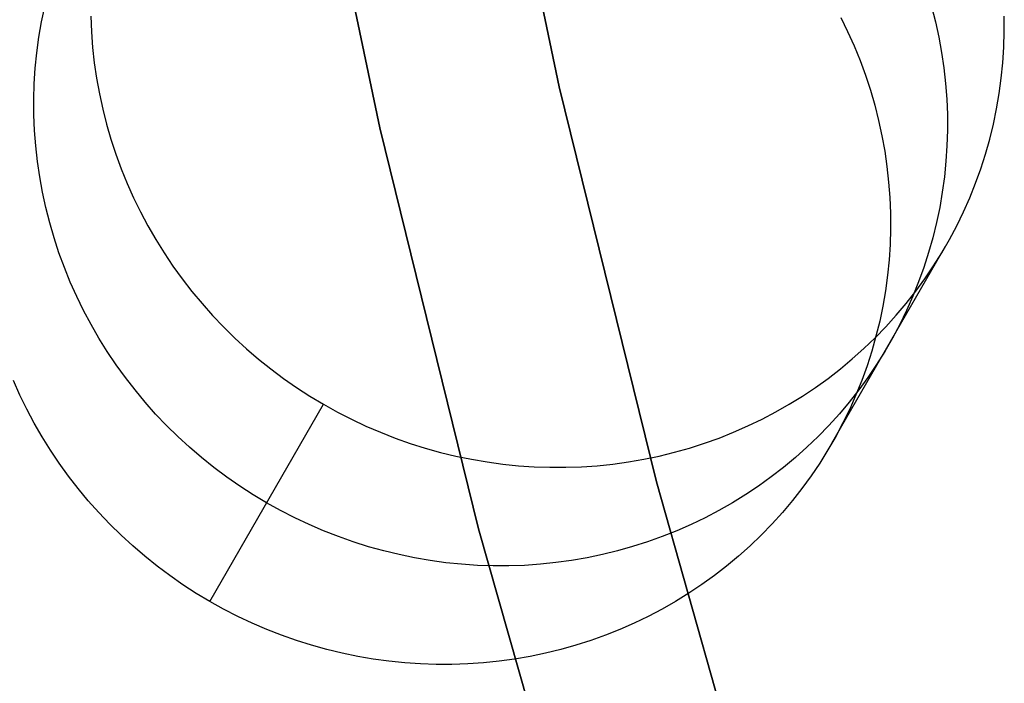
# Model space of a CAD drawing. Header units: millimetres. Extents: x 6239 to 7218, y -13987 to -13139.
# Tile 75 of 256: x 6663.15 to 6668.5, y -13474.84 to -13471.24. Entities that reach past the tile are written whole.
import ezdxf

# ---------------------------------------------------------------- set-up
doc = ezdxf.new("R2010")
doc.units = ezdxf.units.MM

msp = doc.modelspace()

# ---------------------------------------------------------------- linework, layer by layer
at = {"color": 7, "true_color": 0xffffff}
for p, q in [((6666.0838, -13471.6021, 259.6), (6665.6295, -13469.44, 259.6)), ((6666.0838, -13471.6021, 259.6), (6665.6295, -13469.44, 259.6)), ((6665.6295, -13469.44, 231.7162), (6666.0838, -13471.6021, 231.7162)), ((6665.6295, -13469.44, 245.6581), (6666.0838, -13471.6021, 245.6581)), ((6665.6295, -13469.44, 231.7162), (6666.0838, -13471.6021, 231.7162)), ((6665.1089, -13471.8246, 259.6), (6664.6474, -13469.6287, 259.6)), ((6664.6474, -13469.6287, 231.7162), (6665.1089, -13471.8246, 231.7162)), ((6665.1089, -13471.8246, 259.6), (6664.6474, -13469.6287, 259.6)), ((6664.6474, -13469.6287, 231.7162), (6665.1089, -13471.8246, 231.7162)), ((6664.6474, -13469.6287, 245.6581), (6665.1089, -13471.8246, 245.6581)), ((6663.2692, -13471.2491, 55.7115), (6663.2864, -13471.1666, 55.73)), ((6668.109, -13471.1657, 56.2869), (6668.13, -13471.2482, 56.2728)), ((6663.537, -13471.2177, 52.9264), (6663.5404, -13471.3023, 52.9099)), ((6663.537, -13471.2177, 52.9264), (6663.5404, -13471.3023, 52.9099)), ((6667.615, -13471.2244, 59.0405), (6667.6526, -13471.3012, 59.0295)), ((6667.615, -13471.2244, 59.0405), (6667.6526, -13471.3012, 59.0295)), ((6668.5044, -13471.3014, 53.4831), (6668.504, -13471.2168, 53.4999)), ((6668.5044, -13471.3014, 53.4831), (6668.504, -13471.2168, 53.4999)), ((6663.2549, -13471.3323, 55.6933), (6663.2692, -13471.2491, 55.7115)), ((6668.13, -13471.2482, 56.2728), (6668.1481, -13471.3313, 56.2583)), ((6663.2436, -13471.4159, 55.6752), (6663.2549, -13471.3323, 55.6933)), ((6663.5404, -13471.3023, 52.9099), (6663.5468, -13471.3869, 52.8937)), ((6663.5404, -13471.3023, 52.9099), (6663.5468, -13471.3869, 52.8937)), ((6667.6526, -13471.3012, 59.0295), (6667.6875, -13471.3793, 59.0179)), ((6667.6526, -13471.3012, 59.0295), (6667.6875, -13471.3793, 59.0179)), ((6668.1481, -13471.3313, 56.2583), (6668.1633, -13471.415, 56.2433)), ((6668.5019, -13471.3859, 53.4659), (6668.5044, -13471.3014, 53.4831)), ((6668.5019, -13471.3859, 53.4659), (6668.5044, -13471.3014, 53.4831)), ((6663.5468, -13471.3869, 52.8937), (6663.5561, -13471.4712, 52.8779)), ((6663.5468, -13471.3869, 52.8937), (6663.5561, -13471.4712, 52.8779)), ((6667.6875, -13471.3793, 59.0179), (6667.7198, -13471.4584, 59.0058)), ((6667.6875, -13471.3793, 59.0179), (6667.7198, -13471.4584, 59.0058)), ((6668.4965, -13471.4703, 53.4484), (6668.5019, -13471.3859, 53.4659)), ((6668.4965, -13471.4703, 53.4484), (6668.5019, -13471.3859, 53.4659)), ((6663.2351, -13471.4999, 55.6575), (6663.2436, -13471.4159, 55.6752)), ((6667.7198, -13471.4584, 59.0058), (6667.7492, -13471.5386, 58.9932)), ((6667.7198, -13471.4584, 59.0058), (6667.7492, -13471.5386, 58.9932)), ((6668.1633, -13471.415, 56.2433), (6668.1755, -13471.499, 56.2279)), ((6663.2297, -13471.5843, 55.64), (6663.2351, -13471.4999, 55.6575)), ((6663.5561, -13471.4712, 52.8779), (6663.5684, -13471.5552, 52.8625)), ((6663.5561, -13471.4712, 52.8779), (6663.5684, -13471.5552, 52.8625)), ((6668.1755, -13471.499, 56.2279), (6668.1849, -13471.5833, 56.2122)), ((6668.4881, -13471.5543, 53.4306), (6668.4965, -13471.4703, 53.4484)), ((6668.4881, -13471.5543, 53.4306), (6668.4965, -13471.4703, 53.4484)), ((6663.5684, -13471.5552, 52.8625), (6663.5836, -13471.6389, 52.8476)), ((6663.5684, -13471.5552, 52.8625), (6663.5836, -13471.6389, 52.8476)), ((6667.7492, -13471.5386, 58.9932), (6667.7759, -13471.6196, 58.98)), ((6667.7492, -13471.5386, 58.9932), (6667.7759, -13471.6196, 58.98)), ((6668.4767, -13471.6379, 53.4126), (6668.4881, -13471.5543, 53.4306)), ((6668.4767, -13471.6379, 53.4126), (6668.4881, -13471.5543, 53.4306)), ((6663.2272, -13471.6688, 55.6228), (6663.2297, -13471.5843, 55.64)), ((6666.6126, -13473.7473, 259.6), (6666.0838, -13471.6021, 259.6)), ((6666.6126, -13473.7473, 259.6), (6666.0838, -13471.6021, 259.6)), ((6666.0838, -13471.6021, 231.7162), (6666.6126, -13473.7473, 231.7162)), ((6666.0838, -13471.6021, 245.6581), (6666.6126, -13473.7473, 245.6581)), ((6666.0838, -13471.6021, 231.7162), (6666.6126, -13473.7473, 231.7162)), ((6667.7759, -13471.6196, 58.98), (6667.7997, -13471.7014, 58.9664)), ((6667.7759, -13471.6196, 58.98), (6667.7997, -13471.7014, 58.9664)), ((6668.1849, -13471.5833, 56.2122), (6668.1912, -13471.6679, 56.196)), ((6663.2277, -13471.7534, 55.6059), (6663.2272, -13471.6688, 55.6228)), ((6663.5836, -13471.6389, 52.8476), (6663.6016, -13471.722, 52.833)), ((6663.5836, -13471.6389, 52.8476), (6663.6016, -13471.722, 52.833)), ((6668.1912, -13471.6679, 56.196), (6668.1947, -13471.7525, 56.1795)), ((6668.4625, -13471.7211, 53.3943), (6668.4767, -13471.6379, 53.4126)), ((6668.4625, -13471.7211, 53.3943), (6668.4767, -13471.6379, 53.4126)), ((6663.6016, -13471.722, 52.833), (6663.6226, -13471.8045, 52.819)), ((6663.6016, -13471.722, 52.833), (6663.6226, -13471.8045, 52.819)), ((6667.7997, -13471.7014, 58.9664), (6667.8207, -13471.7839, 58.9523)), ((6667.7997, -13471.7014, 58.9664), (6667.8207, -13471.7839, 58.9523)), ((6668.4453, -13471.8036, 53.3758), (6668.4625, -13471.7211, 53.3943)), ((6668.4453, -13471.8036, 53.3758), (6668.4625, -13471.7211, 53.3943)), ((6663.2311, -13471.8381, 55.5894), (6663.2277, -13471.7534, 55.6059)), ((6668.1947, -13471.7525, 56.1795), (6668.1951, -13471.8371, 56.1626)), ((6663.6226, -13471.8045, 52.819), (6663.6464, -13471.8863, 52.8054)), ((6663.6226, -13471.8045, 52.819), (6663.6464, -13471.8863, 52.8054)), ((6665.6459, -13474.0033, 259.6), (6665.1089, -13471.8246, 259.6)), ((6665.1089, -13471.8246, 231.7162), (6665.6459, -13474.0033, 231.7162)), ((6665.6459, -13474.0033, 259.6), (6665.1089, -13471.8246, 259.6)), ((6665.1089, -13471.8246, 231.7162), (6665.6459, -13474.0033, 231.7162)), ((6665.1089, -13471.8246, 245.6581), (6665.6459, -13474.0033, 245.6581)), ((6667.8207, -13471.7839, 58.9523), (6667.8388, -13471.8671, 58.9378)), ((6667.8207, -13471.7839, 58.9523), (6667.8388, -13471.8671, 58.9378)), ((6668.4252, -13471.8854, 53.3572), (6668.4453, -13471.8036, 53.3758)), ((6668.4252, -13471.8854, 53.3572), (6668.4453, -13471.8036, 53.3758)), ((6663.2375, -13471.9226, 55.5732), (6663.2311, -13471.8381, 55.5894)), ((6663.6464, -13471.8863, 52.8054), (6663.6731, -13471.9674, 52.7922)), ((6663.6464, -13471.8863, 52.8054), (6663.6731, -13471.9674, 52.7922)), ((6667.8388, -13471.8671, 58.9378), (6667.854, -13471.9507, 58.9228)), ((6667.8388, -13471.8671, 58.9378), (6667.854, -13471.9507, 58.9228)), ((6668.1951, -13471.8371, 56.1626), (6668.1926, -13471.9217, 56.1454)), ((6668.4023, -13471.9665, 53.3383), (6668.4252, -13471.8854, 53.3572)), ((6668.4023, -13471.9665, 53.3383), (6668.4252, -13471.8854, 53.3572)), ((6663.2468, -13472.007, 55.5574), (6663.2375, -13471.9226, 55.5732)), ((6668.1926, -13471.9217, 56.1454), (6668.1872, -13472.006, 56.1279)), ((6663.6731, -13471.9674, 52.7922), (6663.7026, -13472.0475, 52.7796)), ((6663.6731, -13471.9674, 52.7922), (6663.7026, -13472.0475, 52.7796)), ((6667.854, -13471.9507, 58.9228), (6667.8662, -13472.0347, 58.9075)), ((6667.854, -13471.9507, 58.9228), (6667.8662, -13472.0347, 58.9075)), ((6668.3765, -13472.0466, 53.3193), (6668.4023, -13471.9665, 53.3383)), ((6668.3765, -13472.0466, 53.3193), (6668.4023, -13471.9665, 53.3383)), ((6663.2591, -13472.091, 55.5421), (6663.2468, -13472.007, 55.5574)), ((6663.7026, -13472.0475, 52.7796), (6663.7348, -13472.1266, 52.7675)), ((6663.7026, -13472.0475, 52.7796), (6663.7348, -13472.1266, 52.7675)), ((6667.8662, -13472.0347, 58.9075), (6667.8755, -13472.1191, 58.8917)), ((6667.8662, -13472.0347, 58.9075), (6667.8755, -13472.1191, 58.8917)), ((6668.1872, -13472.006, 56.1279), (6668.1788, -13472.09, 56.1101)), ((6668.3479, -13472.1258, 53.3002), (6668.3765, -13472.0466, 53.3193)), ((6668.3479, -13472.1258, 53.3002), (6668.3765, -13472.0466, 53.3193)), ((6663.2742, -13472.1746, 55.5271), (6663.2591, -13472.091, 55.5421)), ((6668.1788, -13472.09, 56.1101), (6668.1674, -13472.1737, 56.0921)), ((6663.7348, -13472.1266, 52.7675), (6663.7697, -13472.2047, 52.7559)), ((6663.7348, -13472.1266, 52.7675), (6663.7697, -13472.2047, 52.7559)), ((6667.8755, -13472.1191, 58.8917), (6667.8819, -13472.2036, 58.8755)), ((6667.8755, -13472.1191, 58.8917), (6667.8819, -13472.2036, 58.8755)), ((6668.3166, -13472.2038, 53.281), (6668.3479, -13472.1258, 53.3002)), ((6668.3166, -13472.2038, 53.281), (6668.3479, -13472.1258, 53.3002)), ((6663.2923, -13472.2577, 55.5126), (6663.2742, -13472.1746, 55.5271)), ((6663.7697, -13472.2047, 52.7559), (6663.8074, -13472.2816, 52.7449)), ((6663.7697, -13472.2047, 52.7559), (6663.8074, -13472.2816, 52.7449)), ((6667.8819, -13472.2036, 58.8755), (6667.8854, -13472.2882, 58.859)), ((6667.8819, -13472.2036, 58.8755), (6667.8854, -13472.2882, 58.859)), ((6668.1674, -13472.1737, 56.0921), (6668.1532, -13472.2568, 56.0738)), ((6668.2825, -13472.2807, 53.2617), (6668.3166, -13472.2038, 53.281)), ((6668.2825, -13472.2807, 53.2617), (6668.3166, -13472.2038, 53.281)), ((6663.3133, -13472.3403, 55.4985), (6663.2923, -13472.2577, 55.5126)), ((6668.1532, -13472.2568, 56.0738), (6668.136, -13472.3393, 56.0554)), ((6663.8074, -13472.2816, 52.7449), (6663.8476, -13472.3572, 52.7344)), ((6663.8074, -13472.2816, 52.7449), (6663.8476, -13472.3572, 52.7344)), ((6667.8854, -13472.2882, 58.859), (6667.8858, -13472.3729, 58.8421)), ((6667.8854, -13472.2882, 58.859), (6667.8858, -13472.3729, 58.8421)), ((6668.2457, -13472.3564, 53.2423), (6668.2825, -13472.2807, 53.2617)), ((6668.2457, -13472.3564, 53.2423), (6668.2825, -13472.2807, 53.2617)), ((6663.3371, -13472.4221, 55.4849), (6663.3133, -13472.3403, 55.4985)), ((6663.8476, -13472.3572, 52.7344), (6663.8905, -13472.4315, 52.7245)), ((6663.8476, -13472.3572, 52.7344), (6663.8905, -13472.4315, 52.7245)), ((6668.136, -13472.3393, 56.0554), (6668.1159, -13472.4212, 56.0367)), ((6668.2062, -13472.4306, 53.2229), (6668.2457, -13472.3564, 53.2423)), ((6668.2062, -13472.4306, 53.2229), (6668.2457, -13472.3564, 53.2423)), ((6663.3638, -13472.5031, 55.4717), (6663.3371, -13472.4221, 55.4849)), ((6667.8858, -13472.3729, 58.8421), (6667.8833, -13472.4574, 58.8249)), ((6667.8858, -13472.3729, 58.8421), (6667.8833, -13472.4574, 58.8249)), ((6668.1159, -13472.4212, 56.0367), (6668.093, -13472.5022, 56.0178)), ((6663.8905, -13472.4315, 52.7245), (6663.9359, -13472.5043, 52.7152)), ((6663.8905, -13472.4315, 52.7245), (6663.9359, -13472.5043, 52.7152)), ((6667.5669, -13473.5387, 58.5722), (6668.1855, -13472.4672, 53.2132)), ((6667.8833, -13472.4574, 58.8249), (6667.8779, -13472.5417, 58.8074)), ((6667.8833, -13472.4574, 58.8249), (6667.8779, -13472.5417, 58.8074)), ((6668.1642, -13472.5035, 53.2035), (6668.2062, -13472.4306, 53.2229)), ((6668.1642, -13472.5035, 53.2035), (6668.2062, -13472.4306, 53.2229)), ((6663.3933, -13472.5832, 55.4591), (6663.3638, -13472.5031, 55.4717)), ((6663.9359, -13472.5043, 52.7152), (6663.9837, -13472.5755, 52.7065)), ((6663.9359, -13472.5043, 52.7152), (6663.9837, -13472.5755, 52.7065)), ((6668.093, -13472.5022, 56.0178), (6668.0672, -13472.5824, 55.9988)), ((6668.1196, -13472.5748, 53.1841), (6668.1642, -13472.5035, 53.2035)), ((6668.1196, -13472.5748, 53.1841), (6668.1642, -13472.5035, 53.2035)), ((6663.4255, -13472.6624, 55.447), (6663.3933, -13472.5832, 55.4591)), ((6663.9837, -13472.5755, 52.7065), (6664.034, -13472.6452, 52.6984)), ((6663.9837, -13472.5755, 52.7065), (6664.034, -13472.6452, 52.6984)), ((6667.8779, -13472.5417, 58.8074), (6667.8695, -13472.6258, 58.7897)), ((6667.8779, -13472.5417, 58.8074), (6667.8695, -13472.6258, 58.7897)), ((6668.0672, -13472.5824, 55.9988), (6668.0386, -13472.6615, 55.9797)), ((6668.0725, -13472.6444, 53.1647), (6668.1196, -13472.5748, 53.1841)), ((6668.0725, -13472.6444, 53.1647), (6668.1196, -13472.5748, 53.1841)), ((6667.8695, -13472.6258, 58.7897), (6667.8581, -13472.7094, 58.7716)), ((6667.8695, -13472.6258, 58.7897), (6667.8581, -13472.7094, 58.7716)), ((6663.4604, -13472.7404, 55.4354), (6663.4255, -13472.6624, 55.447)), ((6664.034, -13472.6452, 52.6984), (6664.0867, -13472.7132, 52.6909)), ((6664.034, -13472.6452, 52.6984), (6664.0867, -13472.7132, 52.6909)), ((6668.0386, -13472.6615, 55.9797), (6668.0072, -13472.7396, 55.9605)), ((6668.0229, -13472.7124, 53.1454), (6668.0725, -13472.6444, 53.1647)), ((6668.0229, -13472.7124, 53.1454), (6668.0725, -13472.6444, 53.1647)), ((6663.498, -13472.8173, 55.4244), (6663.4604, -13472.7404, 55.4354)), ((6664.0867, -13472.7132, 52.6909), (6664.1417, -13472.7793, 52.684)), ((6664.0867, -13472.7132, 52.6909), (6664.1417, -13472.7793, 52.684)), ((6667.8581, -13472.7094, 58.7716), (6667.8438, -13472.7925, 58.7534)), ((6667.8581, -13472.7094, 58.7716), (6667.8438, -13472.7925, 58.7534)), ((6667.971, -13472.7786, 53.1262), (6668.0229, -13472.7124, 53.1454)), ((6667.971, -13472.7786, 53.1262), (6668.0229, -13472.7124, 53.1454)), ((6668.0072, -13472.7396, 55.9605), (6667.9732, -13472.8165, 55.9412)), ((6664.1417, -13472.7793, 52.684), (6664.1989, -13472.8436, 52.6777)), ((6664.1417, -13472.7793, 52.684), (6664.1989, -13472.8436, 52.6777)), ((6667.8438, -13472.7925, 58.7534), (6667.8267, -13472.8751, 58.7349)), ((6667.8438, -13472.7925, 58.7534), (6667.8267, -13472.8751, 58.7349)), ((6667.9167, -13472.8429, 53.107), (6667.971, -13472.7786, 53.1262)), ((6667.9167, -13472.8429, 53.107), (6667.971, -13472.7786, 53.1262)), ((6663.5383, -13472.8929, 55.4139), (6663.498, -13472.8173, 55.4244)), ((6664.1989, -13472.8436, 52.6777), (6664.2583, -13472.906, 52.6721)), ((6664.1989, -13472.8436, 52.6777), (6664.2583, -13472.906, 52.6721)), ((6667.8602, -13472.9053, 53.088), (6667.9167, -13472.8429, 53.107)), ((6667.8602, -13472.9053, 53.088), (6667.9167, -13472.8429, 53.107)), ((6667.9732, -13472.8165, 55.9412), (6667.9364, -13472.8921, 55.9218)), ((6663.5812, -13472.9672, 55.404), (6663.5383, -13472.8929, 55.4139)), ((6667.8015, -13472.9657, 53.0692), (6667.8602, -13472.9053, 53.088)), ((6667.8015, -13472.9657, 53.0692), (6667.8602, -13472.9053, 53.088)), ((6667.8267, -13472.8751, 58.7349), (6667.8066, -13472.9569, 58.7162)), ((6667.8267, -13472.8751, 58.7349), (6667.8066, -13472.9569, 58.7162)), ((6667.9364, -13472.8921, 55.9218), (6667.8969, -13472.9664, 55.9024)), ((6664.2583, -13472.906, 52.6721), (6664.3198, -13472.9664, 52.6671)), ((6664.2583, -13472.906, 52.6721), (6664.3198, -13472.9664, 52.6671)), ((6667.8066, -13472.9569, 58.7162), (6667.7837, -13473.0379, 58.6974)), ((6667.8066, -13472.9569, 58.7162), (6667.7837, -13473.0379, 58.6974)), ((6663.6266, -13473.04, 55.3947), (6663.5812, -13472.9672, 55.404)), ((6664.3198, -13472.9664, 52.6671), (6664.3833, -13473.0246, 52.6628)), ((6664.3198, -13472.9664, 52.6671), (6664.3833, -13473.0246, 52.6628)), ((6667.7407, -13473.024, 53.0505), (6667.8015, -13472.9657, 53.0692)), ((6667.7407, -13473.024, 53.0505), (6667.8015, -13472.9657, 53.0692)), ((6667.8969, -13472.9664, 55.9024), (6667.8549, -13473.0392, 55.883)), ((6663.6744, -13473.1113, 55.386), (6663.6266, -13473.04, 55.3947)), ((6664.3833, -13473.0246, 52.6628), (6664.4487, -13473.0808, 52.6592)), ((6664.3833, -13473.0246, 52.6628), (6664.4487, -13473.0808, 52.6592)), ((6667.6778, -13473.0801, 53.032), (6667.7407, -13473.024, 53.0505)), ((6667.6778, -13473.0801, 53.032), (6667.7407, -13473.024, 53.0505)), ((6667.7837, -13473.0379, 58.6974), (6667.7579, -13473.1181, 58.6784)), ((6667.7837, -13473.0379, 58.6974), (6667.7579, -13473.1181, 58.6784)), ((6667.8549, -13473.0392, 55.883), (6667.8103, -13473.1105, 55.8636)), ((6663.7247, -13473.1809, 55.3779), (6663.6744, -13473.1113, 55.386)), ((6664.4487, -13473.0808, 52.6592), (6664.5161, -13473.1347, 52.6562)), ((6664.4487, -13473.0808, 52.6592), (6664.5161, -13473.1347, 52.6562)), ((6667.6129, -13473.1341, 53.0138), (6667.6778, -13473.0801, 53.032)), ((6667.6129, -13473.1341, 53.0138), (6667.6778, -13473.0801, 53.032)), ((6667.7579, -13473.1181, 58.6784), (6667.7293, -13473.1972, 58.6592)), ((6667.7579, -13473.1181, 58.6784), (6667.7293, -13473.1972, 58.6592)), ((6667.8103, -13473.1105, 55.8636), (6667.7632, -13473.1802, 55.8442)), ((6664.5161, -13473.1347, 52.6562), (6664.5852, -13473.1863, 52.6538)), ((6664.5161, -13473.1347, 52.6562), (6664.5852, -13473.1863, 52.6538)), ((6667.5462, -13473.1857, 52.9957), (6667.6129, -13473.1341, 53.0138)), ((6667.5462, -13473.1857, 52.9957), (6667.6129, -13473.1341, 53.0138)), ((6663.1511, -13473.2762, 58.115), (6663.1162, -13473.1981, 58.1265)), ((6663.1511, -13473.2762, 58.115), (6663.1162, -13473.1981, 58.1265)), ((6663.7774, -13473.2489, 55.3704), (6663.7247, -13473.1809, 55.3779)), ((6664.5852, -13473.1863, 52.6538), (6664.656, -13473.2355, 52.6521)), ((6664.5852, -13473.1863, 52.6538), (6664.656, -13473.2355, 52.6521)), ((6667.4776, -13473.235, 52.978), (6667.5462, -13473.1857, 52.9957)), ((6667.4776, -13473.235, 52.978), (6667.5462, -13473.1857, 52.9957)), ((6667.7293, -13473.1972, 58.6592), (6667.6979, -13473.2753, 58.64)), ((6667.7293, -13473.1972, 58.6592), (6667.6979, -13473.2753, 58.64)), ((6667.7632, -13473.1802, 55.8442), (6667.7136, -13473.2481, 55.8249)), ((6663.1887, -13473.3531, 58.1039), (6663.1511, -13473.2762, 58.115)), ((6663.1887, -13473.3531, 58.1039), (6663.1511, -13473.2762, 58.115)), ((6663.8324, -13473.3151, 55.3635), (6663.7774, -13473.2489, 55.3704)), ((6664.656, -13473.2355, 52.6521), (6664.7285, -13473.2824, 52.6511)), ((6664.656, -13473.2355, 52.6521), (6664.7285, -13473.2824, 52.6511)), ((6667.4073, -13473.2819, 52.9605), (6667.4776, -13473.235, 52.978)), ((6667.4073, -13473.2819, 52.9605), (6667.4776, -13473.235, 52.978)), ((6667.7136, -13473.2481, 55.8249), (6667.6617, -13473.3143, 55.8057)), ((6667.6979, -13473.2753, 58.64), (6667.6638, -13473.3522, 58.6207)), ((6667.6979, -13473.2753, 58.64), (6667.6638, -13473.3522, 58.6207)), ((6663.8896, -13473.3794, 55.3572), (6663.8324, -13473.3151, 55.3635)), ((6664.1839, -13474.3983, 58.0098), (6664.8025, -13473.3268, 52.6508)), ((6664.1839, -13474.3983, 58.0098), (6664.8025, -13473.3268, 52.6508)), ((6664.7285, -13473.2824, 52.6511), (6664.8025, -13473.3268, 52.6508)), ((6664.7285, -13473.2824, 52.6511), (6664.8025, -13473.3268, 52.6508)), ((6664.8025, -13473.3268, 52.6508), (6664.878, -13473.3687, 52.6511)), ((6664.8025, -13473.3268, 52.6508), (6664.878, -13473.3687, 52.6511)), ((6667.2618, -13473.3682, 52.9264), (6667.3353, -13473.3263, 52.9433)), ((6667.2618, -13473.3682, 52.9264), (6667.3353, -13473.3263, 52.9433)), ((6667.3353, -13473.3263, 52.9433), (6667.4073, -13473.2819, 52.9605)), ((6667.3353, -13473.3263, 52.9433), (6667.4073, -13473.2819, 52.9605)), ((6667.6617, -13473.3143, 55.8057), (6667.6074, -13473.3787, 55.7866)), ((6663.229, -13473.4287, 58.0935), (6663.1887, -13473.3531, 58.1039)), ((6663.229, -13473.4287, 58.0935), (6663.1887, -13473.3531, 58.1039)), ((6663.949, -13473.4417, 55.3516), (6663.8896, -13473.3794, 55.3572)), ((6664.878, -13473.3687, 52.6511), (6664.9548, -13473.408, 52.6521)), ((6664.878, -13473.3687, 52.6511), (6664.9548, -13473.408, 52.6521)), ((6667.1868, -13473.4076, 52.9099), (6667.2618, -13473.3682, 52.9264)), ((6667.1868, -13473.4076, 52.9099), (6667.2618, -13473.3682, 52.9264)), ((6667.6074, -13473.3787, 55.7866), (6667.5509, -13473.4411, 55.7676)), ((6667.6638, -13473.3522, 58.6207), (6667.6271, -13473.4278, 58.6013)), ((6667.6638, -13473.3522, 58.6207), (6667.6271, -13473.4278, 58.6013)), ((6663.2719, -13473.5029, 58.0836), (6663.229, -13473.4287, 58.0935)), ((6663.2719, -13473.5029, 58.0836), (6663.229, -13473.4287, 58.0935)), ((6664.9548, -13473.408, 52.6521), (6665.0329, -13473.4447, 52.6538)), ((6664.9548, -13473.408, 52.6521), (6665.0329, -13473.4447, 52.6538)), ((6667.1104, -13473.4443, 52.8937), (6667.1868, -13473.4076, 52.9099)), ((6667.1104, -13473.4443, 52.8937), (6667.1868, -13473.4076, 52.9099)), ((6667.6271, -13473.4278, 58.6013), (6667.5876, -13473.5021, 58.5819)), ((6667.6271, -13473.4278, 58.6013), (6667.5876, -13473.5021, 58.5819)), ((6664.0105, -13473.5021, 55.3467), (6663.949, -13473.4417, 55.3516)), ((6665.0329, -13473.4447, 52.6538), (6665.1121, -13473.4788, 52.6562)), ((6665.0329, -13473.4447, 52.6538), (6665.1121, -13473.4788, 52.6562)), ((6665.1121, -13473.4788, 52.6562), (6665.1925, -13473.5102, 52.6592)), ((6665.1121, -13473.4788, 52.6562), (6665.1925, -13473.5102, 52.6592)), ((6666.9538, -13473.5098, 52.8625), (6667.0327, -13473.4784, 52.8779)), ((6666.9538, -13473.5098, 52.8625), (6667.0327, -13473.4784, 52.8779)), ((6667.0327, -13473.4784, 52.8779), (6667.1104, -13473.4443, 52.8937)), ((6667.0327, -13473.4784, 52.8779), (6667.1104, -13473.4443, 52.8937)), ((6667.5509, -13473.4411, 55.7676), (6667.4922, -13473.5014, 55.7487)), ((6663.3172, -13473.5757, 58.0742), (6663.2719, -13473.5029, 58.0836)), ((6663.3172, -13473.5757, 58.0742), (6663.2719, -13473.5029, 58.0836)), ((6664.074, -13473.5604, 55.3423), (6664.0105, -13473.5021, 55.3467)), ((6665.1925, -13473.5102, 52.6592), (6665.2738, -13473.5388, 52.6628)), ((6665.1925, -13473.5102, 52.6592), (6665.2738, -13473.5388, 52.6628)), ((6665.2738, -13473.5388, 52.6628), (6665.356, -13473.5647, 52.6671)), ((6665.2738, -13473.5388, 52.6628), (6665.356, -13473.5647, 52.6671)), ((6666.7927, -13473.5644, 52.833), (6666.8738, -13473.5385, 52.8476)), ((6666.7927, -13473.5644, 52.833), (6666.8738, -13473.5385, 52.8476)), ((6666.8738, -13473.5385, 52.8476), (6666.9538, -13473.5098, 52.8625)), ((6666.8738, -13473.5385, 52.8476), (6666.9538, -13473.5098, 52.8625)), ((6667.4922, -13473.5014, 55.7487), (6667.4314, -13473.5597, 55.73)), ((6667.5876, -13473.5021, 58.5819), (6667.5456, -13473.5749, 58.5625)), ((6667.5876, -13473.5021, 58.5819), (6667.5456, -13473.5749, 58.5625)), ((6663.3651, -13473.647, 58.0655), (6663.3172, -13473.5757, 58.0742)), ((6663.3651, -13473.647, 58.0655), (6663.3172, -13473.5757, 58.0742)), ((6664.1394, -13473.6165, 55.3387), (6664.074, -13473.5604, 55.3423)), ((6665.356, -13473.5647, 52.6671), (6665.439, -13473.5877, 52.6721)), ((6665.356, -13473.5647, 52.6671), (6665.439, -13473.5877, 52.6721)), ((6665.439, -13473.5877, 52.6721), (6665.5228, -13473.608, 52.6777)), ((6665.439, -13473.5877, 52.6721), (6665.5228, -13473.608, 52.6777)), ((6666.628, -13473.6078, 52.8054), (6666.7108, -13473.5875, 52.819)), ((6666.628, -13473.6078, 52.8054), (6666.7108, -13473.5875, 52.819)), ((6666.7108, -13473.5875, 52.819), (6666.7927, -13473.5644, 52.833)), ((6666.7108, -13473.5875, 52.819), (6666.7927, -13473.5644, 52.833)), ((6667.4314, -13473.5597, 55.73), (6667.3685, -13473.6159, 55.7115)), ((6667.5456, -13473.5749, 58.5625), (6667.501, -13473.6462, 58.5431)), ((6667.5456, -13473.5749, 58.5625), (6667.501, -13473.6462, 58.5431)), ((6663.4154, -13473.7167, 58.0574), (6663.3651, -13473.647, 58.0655)), ((6663.4154, -13473.7167, 58.0574), (6663.3651, -13473.647, 58.0655)), ((6664.2068, -13473.6704, 55.3357), (6664.1394, -13473.6165, 55.3387)), ((6665.5228, -13473.608, 52.6777), (6665.6071, -13473.6254, 52.684)), ((6665.5228, -13473.608, 52.6777), (6665.6071, -13473.6254, 52.684)), ((6665.6071, -13473.6254, 52.684), (6665.6918, -13473.6399, 52.6909)), ((6665.6071, -13473.6254, 52.684), (6665.6918, -13473.6399, 52.6909)), ((6665.6918, -13473.6399, 52.6909), (6665.777, -13473.6515, 52.6984)), ((6665.6918, -13473.6399, 52.6909), (6665.777, -13473.6515, 52.6984)), ((6665.777, -13473.6515, 52.6984), (6665.8625, -13473.6603, 52.7065)), ((6665.777, -13473.6515, 52.6984), (6665.8625, -13473.6603, 52.7065)), ((6666.2907, -13473.6602, 52.7559), (6666.3757, -13473.6514, 52.7675)), ((6666.2907, -13473.6602, 52.7559), (6666.3757, -13473.6514, 52.7675)), ((6666.3757, -13473.6514, 52.7675), (6666.4604, -13473.6397, 52.7796)), ((6666.3757, -13473.6514, 52.7675), (6666.4604, -13473.6397, 52.7796)), ((6666.4604, -13473.6397, 52.7796), (6666.5445, -13473.6252, 52.7922)), ((6666.4604, -13473.6397, 52.7796), (6666.5445, -13473.6252, 52.7922)), ((6666.5445, -13473.6252, 52.7922), (6666.628, -13473.6078, 52.8054)), ((6666.5445, -13473.6252, 52.7922), (6666.628, -13473.6078, 52.8054)), ((6667.3685, -13473.6159, 55.7115), (6667.3036, -13473.6698, 55.6933)), ((6667.501, -13473.6462, 58.5431), (6667.4539, -13473.7159, 58.5237)), ((6667.501, -13473.6462, 58.5431), (6667.4539, -13473.7159, 58.5237)), ((6664.2759, -13473.722, 55.3333), (6664.2068, -13473.6704, 55.3357)), ((6665.8625, -13473.6603, 52.7065), (6665.9482, -13473.6661, 52.7152)), ((6665.8625, -13473.6603, 52.7065), (6665.9482, -13473.6661, 52.7152)), ((6665.9482, -13473.6661, 52.7152), (6666.0339, -13473.669, 52.7245)), ((6665.9482, -13473.6661, 52.7152), (6666.0339, -13473.669, 52.7245)), ((6666.0339, -13473.669, 52.7245), (6666.1197, -13473.669, 52.7344)), ((6666.0339, -13473.669, 52.7245), (6666.1197, -13473.669, 52.7344)), ((6666.1197, -13473.669, 52.7344), (6666.2053, -13473.666, 52.7449)), ((6666.1197, -13473.669, 52.7344), (6666.2053, -13473.666, 52.7449)), ((6666.2053, -13473.666, 52.7449), (6666.2907, -13473.6602, 52.7559)), ((6666.2053, -13473.666, 52.7449), (6666.2907, -13473.6602, 52.7559)), ((6667.3036, -13473.6698, 55.6933), (6667.2369, -13473.7214, 55.6752)), ((6663.4681, -13473.7846, 58.0499), (6663.4154, -13473.7167, 58.0574)), ((6663.4681, -13473.7846, 58.0499), (6663.4154, -13473.7167, 58.0574)), ((6664.3467, -13473.7713, 55.3317), (6664.2759, -13473.722, 55.3333)), ((6667.215, -13475.8729, 259.6), (6666.6126, -13473.7473, 259.6)), ((6667.215, -13475.8729, 259.6), (6666.6126, -13473.7473, 259.6)), ((6666.6126, -13473.7473, 231.7162), (6667.215, -13475.8729, 231.7162)), ((6666.6126, -13473.7473, 245.6581), (6667.215, -13475.8729, 245.6581)), ((6666.6126, -13473.7473, 231.7162), (6667.215, -13475.8729, 231.7162)), ((6667.2369, -13473.7214, 55.6752), (6667.1683, -13473.7707, 55.6575)), ((6667.4539, -13473.7159, 58.5237), (6667.4043, -13473.7839, 58.5044)), ((6667.4539, -13473.7159, 58.5237), (6667.4043, -13473.7839, 58.5044)), ((6663.5231, -13473.8508, 58.043), (6663.4681, -13473.7846, 58.0499)), ((6663.5231, -13473.8508, 58.043), (6663.4681, -13473.7846, 58.0499)), ((6664.4192, -13473.8181, 55.3306), (6664.3467, -13473.7713, 55.3317)), ((6667.1683, -13473.7707, 55.6575), (6667.098, -13473.8176, 55.64)), ((6667.4043, -13473.7839, 58.5044), (6667.3524, -13473.8501, 58.4852)), ((6667.4043, -13473.7839, 58.5044), (6667.3524, -13473.8501, 58.4852)), ((6663.5803, -13473.9151, 58.0368), (6663.5231, -13473.8508, 58.043)), ((6663.5803, -13473.9151, 58.0368), (6663.5231, -13473.8508, 58.043)), ((6664.4932, -13473.8625, 55.3303), (6664.4192, -13473.8181, 55.3306)), ((6664.5687, -13473.9044, 55.3306), (6664.4932, -13473.8625, 55.3303)), ((6667.026, -13473.8621, 55.6228), (6666.9525, -13473.904, 55.6059)), ((6667.098, -13473.8176, 55.64), (6667.026, -13473.8621, 55.6228)), ((6667.3524, -13473.8501, 58.4852), (6667.2981, -13473.9144, 58.4661)), ((6667.3524, -13473.8501, 58.4852), (6667.2981, -13473.9144, 58.4661)), ((6663.6397, -13473.9775, 58.0311), (6663.5803, -13473.9151, 58.0368)), ((6663.6397, -13473.9775, 58.0311), (6663.5803, -13473.9151, 58.0368)), ((6664.6455, -13473.9438, 55.3317), (6664.5687, -13473.9044, 55.3306)), ((6666.9525, -13473.904, 55.6059), (6666.8775, -13473.9433, 55.5894)), ((6667.2981, -13473.9144, 58.4661), (6667.2416, -13473.9768, 58.4471)), ((6667.2981, -13473.9144, 58.4661), (6667.2416, -13473.9768, 58.4471)), ((6664.7236, -13473.9805, 55.3333), (6664.6455, -13473.9438, 55.3317)), ((6666.8775, -13473.9433, 55.5894), (6666.8011, -13473.9801, 55.5732)), ((6663.7012, -13474.0378, 58.0262), (6663.6397, -13473.9775, 58.0311)), ((6663.7012, -13474.0378, 58.0262), (6663.6397, -13473.9775, 58.0311)), ((6664.8028, -13474.0145, 55.3357), (6664.7236, -13473.9805, 55.3333)), ((6664.8832, -13474.0459, 55.3387), (6664.8028, -13474.0145, 55.3357)), ((6666.2578, -13476.1621, 259.6), (6665.6459, -13474.0033, 259.6)), ((6665.6459, -13474.0033, 231.7162), (6666.2578, -13476.1621, 231.7162)), ((6666.2578, -13476.1621, 259.6), (6665.6459, -13474.0033, 259.6)), ((6665.6459, -13474.0033, 231.7162), (6666.2578, -13476.1621, 231.7162)), ((6665.6459, -13474.0033, 245.6581), (6666.2578, -13476.1621, 245.6581)), ((6666.7234, -13474.0142, 55.5574), (6666.6445, -13474.0456, 55.5421)), ((6666.8011, -13473.9801, 55.5732), (6666.7234, -13474.0142, 55.5574)), ((6667.2416, -13473.9768, 58.4471), (6667.1829, -13474.0372, 58.4282)), ((6667.2416, -13473.9768, 58.4471), (6667.1829, -13474.0372, 58.4282)), ((6663.7647, -13474.0961, 58.0219), (6663.7012, -13474.0378, 58.0262)), ((6663.7647, -13474.0961, 58.0219), (6663.7012, -13474.0378, 58.0262)), ((6664.9645, -13474.0745, 55.3423), (6664.8832, -13474.0459, 55.3387)), ((6665.0467, -13474.1004, 55.3467), (6664.9645, -13474.0745, 55.3423)), ((6666.5645, -13474.0742, 55.5271), (6666.4834, -13474.1001, 55.5126)), ((6666.6445, -13474.0456, 55.5421), (6666.5645, -13474.0742, 55.5271)), ((6667.1829, -13474.0372, 58.4282), (6667.1221, -13474.0955, 58.4095)), ((6667.1829, -13474.0372, 58.4282), (6667.1221, -13474.0955, 58.4095)), ((6663.8301, -13474.1522, 58.0182), (6663.7647, -13474.0961, 58.0219)), ((6663.8301, -13474.1522, 58.0182), (6663.7647, -13474.0961, 58.0219)), ((6665.1297, -13474.1235, 55.3516), (6665.0467, -13474.1004, 55.3467)), ((6665.2134, -13474.1437, 55.3572), (6665.1297, -13474.1235, 55.3516)), ((6666.4015, -13474.1232, 55.4985), (6666.3187, -13474.1435, 55.4849)), ((6666.4834, -13474.1001, 55.5126), (6666.4015, -13474.1232, 55.4985)), ((6667.1221, -13474.0955, 58.4095), (6667.0592, -13474.1516, 58.3911)), ((6667.1221, -13474.0955, 58.4095), (6667.0592, -13474.1516, 58.3911)), ((6663.8975, -13474.2061, 58.0152), (6663.8301, -13474.1522, 58.0182)), ((6663.8975, -13474.2061, 58.0152), (6663.8301, -13474.1522, 58.0182)), ((6665.2977, -13474.1611, 55.3635), (6665.2134, -13474.1437, 55.3572)), ((6665.3825, -13474.1756, 55.3704), (6665.2977, -13474.1611, 55.3635)), ((6665.4677, -13474.1873, 55.3779), (6665.3825, -13474.1756, 55.3704)), ((6665.5532, -13474.196, 55.386), (6665.4677, -13474.1873, 55.3779)), ((6666.0664, -13474.1871, 55.447), (6665.9814, -13474.1959, 55.4354)), ((6666.1511, -13474.1755, 55.4591), (6666.0664, -13474.1871, 55.447)), ((6666.2352, -13474.1609, 55.4717), (6666.1511, -13474.1755, 55.4591)), ((6666.3187, -13474.1435, 55.4849), (6666.2352, -13474.1609, 55.4717)), ((6667.0592, -13474.1516, 58.3911), (6666.9943, -13474.2055, 58.3728)), ((6667.0592, -13474.1516, 58.3911), (6666.9943, -13474.2055, 58.3728)), ((6663.9666, -13474.2577, 58.0128), (6663.8975, -13474.2061, 58.0152)), ((6663.9666, -13474.2577, 58.0128), (6663.8975, -13474.2061, 58.0152)), ((6665.6389, -13474.2018, 55.3947), (6665.5532, -13474.196, 55.386)), ((6665.7246, -13474.2047, 55.404), (6665.6389, -13474.2018, 55.3947)), ((6665.8103, -13474.2047, 55.4139), (6665.7246, -13474.2047, 55.404)), ((6665.896, -13474.2018, 55.4244), (6665.8103, -13474.2047, 55.4139)), ((6665.9814, -13474.1959, 55.4354), (6665.896, -13474.2018, 55.4244)), ((6666.9943, -13474.2055, 58.3728), (6666.9276, -13474.2572, 58.3548)), ((6666.9943, -13474.2055, 58.3728), (6666.9276, -13474.2572, 58.3548)), ((6664.0374, -13474.307, 58.0112), (6663.9666, -13474.2577, 58.0128)), ((6664.0374, -13474.307, 58.0112), (6663.9666, -13474.2577, 58.0128)), ((6666.9276, -13474.2572, 58.3548), (6666.859, -13474.3065, 58.337)), ((6666.9276, -13474.2572, 58.3548), (6666.859, -13474.3065, 58.337)), ((6664.1099, -13474.3539, 58.0102), (6664.0374, -13474.307, 58.0112)), ((6664.1099, -13474.3539, 58.0102), (6664.0374, -13474.307, 58.0112)), ((6666.859, -13474.3065, 58.337), (6666.7887, -13474.3534, 58.3195)), ((6666.859, -13474.3065, 58.337), (6666.7887, -13474.3534, 58.3195)), ((6664.1839, -13474.3983, 58.0098), (6664.1099, -13474.3539, 58.0102)), ((6664.1839, -13474.3983, 58.0098), (6664.1099, -13474.3539, 58.0102)), ((6664.2593, -13474.4402, 58.0102), (6664.1839, -13474.3983, 58.0098)), ((6664.2593, -13474.4402, 58.0102), (6664.1839, -13474.3983, 58.0098)), ((6666.7167, -13474.3978, 58.3023), (6666.6432, -13474.4397, 58.2854)), ((6666.7167, -13474.3978, 58.3023), (6666.6432, -13474.4397, 58.2854)), ((6666.7887, -13474.3534, 58.3195), (6666.7167, -13474.3978, 58.3023)), ((6666.7887, -13474.3534, 58.3195), (6666.7167, -13474.3978, 58.3023)), ((6664.3362, -13474.4795, 58.0112), (6664.2593, -13474.4402, 58.0102)), ((6664.3362, -13474.4795, 58.0112), (6664.2593, -13474.4402, 58.0102)), ((6666.6432, -13474.4397, 58.2854), (6666.5682, -13474.4791, 58.2689)), ((6666.6432, -13474.4397, 58.2854), (6666.5682, -13474.4791, 58.2689)), ((6664.4143, -13474.5162, 58.0128), (6664.3362, -13474.4795, 58.0112)), ((6664.4143, -13474.5162, 58.0128), (6664.3362, -13474.4795, 58.0112)), ((6666.5682, -13474.4791, 58.2689), (6666.4918, -13474.5158, 58.2527)), ((6666.5682, -13474.4791, 58.2689), (6666.4918, -13474.5158, 58.2527)), ((6664.4935, -13474.5503, 58.0152), (6664.4143, -13474.5162, 58.0128)), ((6664.4935, -13474.5503, 58.0152), (6664.4143, -13474.5162, 58.0128)), ((6664.5739, -13474.5816, 58.0182), (6664.4935, -13474.5503, 58.0152)), ((6664.5739, -13474.5816, 58.0182), (6664.4935, -13474.5503, 58.0152)), ((6666.4141, -13474.5499, 58.237), (6666.3352, -13474.5813, 58.2216)), ((6666.4141, -13474.5499, 58.237), (6666.3352, -13474.5813, 58.2216)), ((6666.4918, -13474.5158, 58.2527), (6666.4141, -13474.5499, 58.237)), ((6666.4918, -13474.5158, 58.2527), (6666.4141, -13474.5499, 58.237)), ((6664.6552, -13474.6103, 58.0219), (6664.5739, -13474.5816, 58.0182)), ((6664.6552, -13474.6103, 58.0219), (6664.5739, -13474.5816, 58.0182)), ((6664.7374, -13474.6361, 58.0262), (6664.6552, -13474.6103, 58.0219)), ((6664.7374, -13474.6361, 58.0262), (6664.6552, -13474.6103, 58.0219)), ((6666.2552, -13474.61, 58.2066), (6666.1741, -13474.6359, 58.1921)), ((6666.2552, -13474.61, 58.2066), (6666.1741, -13474.6359, 58.1921)), ((6666.3352, -13474.5813, 58.2216), (6666.2552, -13474.61, 58.2066)), ((6666.3352, -13474.5813, 58.2216), (6666.2552, -13474.61, 58.2066)), ((6664.8204, -13474.6592, 58.0311), (6664.7374, -13474.6361, 58.0262)), ((6664.8204, -13474.6592, 58.0311), (6664.7374, -13474.6361, 58.0262)), ((6664.9041, -13474.6794, 58.0368), (6664.8204, -13474.6592, 58.0311)), ((6664.9041, -13474.6794, 58.0368), (6664.8204, -13474.6592, 58.0311)), ((6666.0922, -13474.659, 58.178), (6666.0094, -13474.6792, 58.1644)), ((6666.0922, -13474.659, 58.178), (6666.0094, -13474.6792, 58.1644)), ((6666.1741, -13474.6359, 58.1921), (6666.0922, -13474.659, 58.178)), ((6666.1741, -13474.6359, 58.1921), (6666.0922, -13474.659, 58.178)), ((6664.9884, -13474.6968, 58.043), (6664.9041, -13474.6794, 58.0368)), ((6664.9884, -13474.6968, 58.043), (6664.9041, -13474.6794, 58.0368)), ((6665.0732, -13474.7114, 58.0499), (6664.9884, -13474.6968, 58.043)), ((6665.0732, -13474.7114, 58.0499), (6664.9884, -13474.6968, 58.043)), ((6665.1584, -13474.723, 58.0574), (6665.0732, -13474.7114, 58.0499)), ((6665.1584, -13474.723, 58.0574), (6665.0732, -13474.7114, 58.0499)), ((6665.2439, -13474.7317, 58.0655), (6665.1584, -13474.723, 58.0574)), ((6665.2439, -13474.7317, 58.0655), (6665.1584, -13474.723, 58.0574)), ((6665.7571, -13474.7229, 58.1265), (6665.6721, -13474.7316, 58.115)), ((6665.7571, -13474.7229, 58.1265), (6665.6721, -13474.7316, 58.115)), ((6665.8418, -13474.7112, 58.1386), (6665.7571, -13474.7229, 58.1265)), ((6665.8418, -13474.7112, 58.1386), (6665.7571, -13474.7229, 58.1265)), ((6665.9259, -13474.6967, 58.1513), (6665.8418, -13474.7112, 58.1386)), ((6665.9259, -13474.6967, 58.1513), (6665.8418, -13474.7112, 58.1386)), ((6666.0094, -13474.6792, 58.1644), (6665.9259, -13474.6967, 58.1513)), ((6666.0094, -13474.6792, 58.1644), (6665.9259, -13474.6967, 58.1513)), ((6665.3296, -13474.7375, 58.0742), (6665.2439, -13474.7317, 58.0655)), ((6665.3296, -13474.7375, 58.0742), (6665.2439, -13474.7317, 58.0655)), ((6665.4153, -13474.7405, 58.0836), (6665.3296, -13474.7375, 58.0742)), ((6665.4153, -13474.7405, 58.0836), (6665.3296, -13474.7375, 58.0742)), ((6665.501, -13474.7404, 58.0935), (6665.4153, -13474.7405, 58.0836)), ((6665.501, -13474.7404, 58.0935), (6665.4153, -13474.7405, 58.0836)), ((6665.5867, -13474.7375, 58.1039), (6665.501, -13474.7404, 58.0935)), ((6665.5867, -13474.7375, 58.1039), (6665.501, -13474.7404, 58.0935)), ((6665.6721, -13474.7316, 58.115), (6665.5867, -13474.7375, 58.1039)), ((6665.6721, -13474.7316, 58.115), (6665.5867, -13474.7375, 58.1039))]:
    msp.add_line(p, q, dxfattribs=at)

doc.saveas('drawing.dxf')
